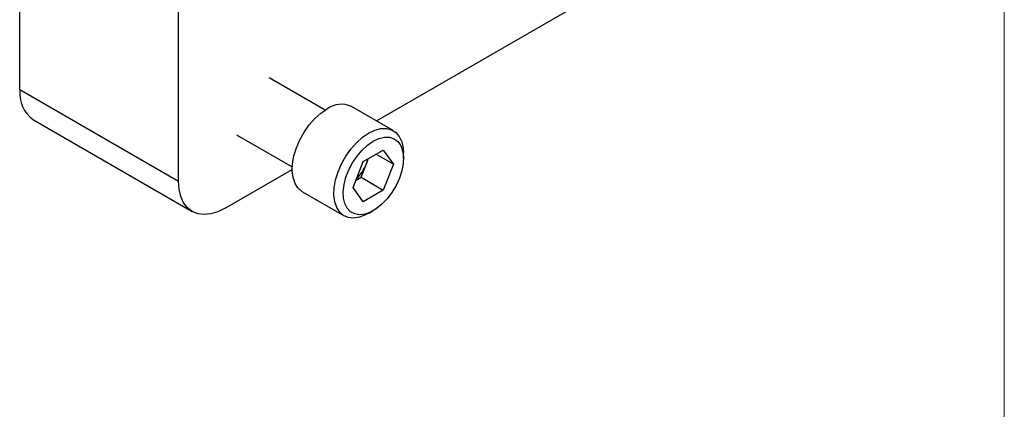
# Model space of a CAD drawing. Header units: millimetres. Extents: x 0 to 864, y 0 to 559.
# Tile 15 of 18: x 768 to 864, y 380 to 417. Entities that reach past the tile are written whole.
import ezdxf

# ---------------------------------------------------------------- set-up
doc = ezdxf.new("R2010")
doc.units = ezdxf.units.MM
doc.header["$LTSCALE"] = 2
doc.linetypes.add('SLD-Solid', pattern=[0])

# ---------------------------------------------------------------- blocks, each defined once
blk = doc.blocks.new('Block2')
at = {"color": 7, "linetype": 'SLD-Solid', "lineweight": 18}
blk.add_line((863.6, 558.8), (863.6, 0), dxfattribs=at)

msp = doc.modelspace()

# ---------------------------------------------------------------- linework, layer by layer
for p, q in [((768.1673, 410.5503), (768.1673, 473.5445)), ((783.539, 401.6765), (783.539, 464.6706)), ((802.7308, 407.5085), (842.6346, 430.5444)), ((797.7494, 408.5511), (792.3402, 411.6738)), ((768.1673, 410.5503), (783.539, 401.6765)), ((804.3592, 406.5684), (800.3181, 408.9013)), ((769.4985, 407.6081), (784.8701, 398.7343)), ((789.1655, 406.1744), (794.5747, 403.0517)), ((801.4551, 403.5678), (803.3993, 404.6902)), ((801.7302, 403.2984), (801.9442, 403.8502)), ((804.3715, 403.307), (802.6874, 404.2792)), ((803.3993, 404.6902), (804.3715, 403.307)), ((805.3458, 403.8695), (805.3458, 404.3879)), ((800.4829, 401.0622), (801.4551, 403.5678)), ((801.2441, 402.0456), (801.7302, 403.2984)), ((804.3715, 403.307), (803.3993, 400.8014)), ((788.083, 399.0524), (794.5696, 402.7971)), ((800.7549, 401.7633), (801.2441, 402.0456)), ((801.2441, 402.0456), (803.3993, 400.8014)), ((801.4551, 399.679), (800.4829, 401.0622)), ((795.556, 400.6522), (799.5971, 398.3193)), ((803.3993, 400.8014), (801.4551, 399.679)), ((801.9787, 398.5554), (802.4277, 398.8146))]:
    msp.add_line(p, q)
at = {"flags": 128}
for points in [[(795.556, 400.6522), (795.503, 400.6842), (795.1266, 401.0119), (794.8405, 401.4607), (794.6539, 402.0161), (794.5729, 402.6601), (794.6, 403.3722), (794.7343, 404.1295), (794.9716, 404.9075), (795.3042, 405.6814), (795.7214, 406.4262), (796.2098, 407.1179), (796.7538, 407.7344), (797.3358, 408.2559), (797.9371, 408.6655)], [(801.9782, 406.3326), (802.5795, 406.6172), (803.1615, 406.7677), (803.7054, 406.7793), (804.1939, 406.6514), (804.6111, 406.3884), (804.9437, 405.9985), (805.181, 405.4945), (805.3153, 404.8923), (805.3458, 404.3879)], [(801.9787, 398.5554), (801.6763, 398.3964), (801.0823, 398.178), (800.517, 398.0967), (799.9988, 398.155), (799.5441, 398.3513), (799.1677, 398.679), (798.8816, 399.1278), (798.695, 399.6832), (798.614, 400.3272), (798.6411, 401.0394), (798.7754, 401.7966), (799.0127, 402.5747), (799.3453, 403.3485), (799.7625, 404.0933), (800.251, 404.785), (800.7949, 405.4015), (801.3769, 405.923), (801.9782, 406.3326), (801.9782, 406.3326)], [(802.4272, 405.5549), (802.9795, 405.8129), (803.5119, 405.9397), (804.0051, 405.9308), (804.4413, 405.7865), (804.8046, 405.512), (805.082, 405.1173), (805.2635, 404.6166), (805.3425, 404.0279), (805.3161, 403.3727), (805.1853, 402.6745), (804.9548, 401.9586), (804.6329, 401.2509), (804.2314, 400.5769), (803.7646, 399.9611), (803.2495, 399.4256), (802.7046, 398.9898), (802.1498, 398.6695), (801.6049, 398.4762), (801.0898, 398.417), (800.6231, 398.4939), (800.2215, 398.7042), (799.8996, 399.0404), (799.6691, 399.4901), (799.5383, 400.0373), (799.5119, 400.662), (799.5909, 401.3418), (799.7724, 402.0521), (800.0498, 402.7671), (800.4131, 403.4611), (800.8493, 404.109), (801.3425, 404.6873), (801.8749, 405.1751), (802.4272, 405.5549)], [(801.8885, 403.818), (801.8276, 403.5828), (801.7302, 403.2984)], [(788.083, 399.0524), (787.3721, 398.7067), (786.6788, 398.4986), (786.02, 398.4334), (785.4121, 398.5127), (784.8699, 398.7344), (784.4068, 399.0932), (784.0342, 399.5802), (783.7614, 400.1834), (783.5949, 400.8879), (783.539, 401.6765)]]:
    msp.add_lwpolyline(points, dxfattribs=at)
for centre, radius, start, end in [((771.3012, 410.196), 3.1539, 173.549066, 235.138754), ((799.3235, 406.8055), 2.3199, 64.611262, 126.699196), ((798.0385, 404.7197), 3.9558, 314.373407, 338.944287)]:
    msp.add_arc(centre, radius, start, end)

# ---------------------------------------------------------------- block references
at = {"color": 7, "linetype": 'Continuous'}
msp.add_blockref('Block2', (0, 0), dxfattribs=at)

doc.saveas('drawing.dxf')
